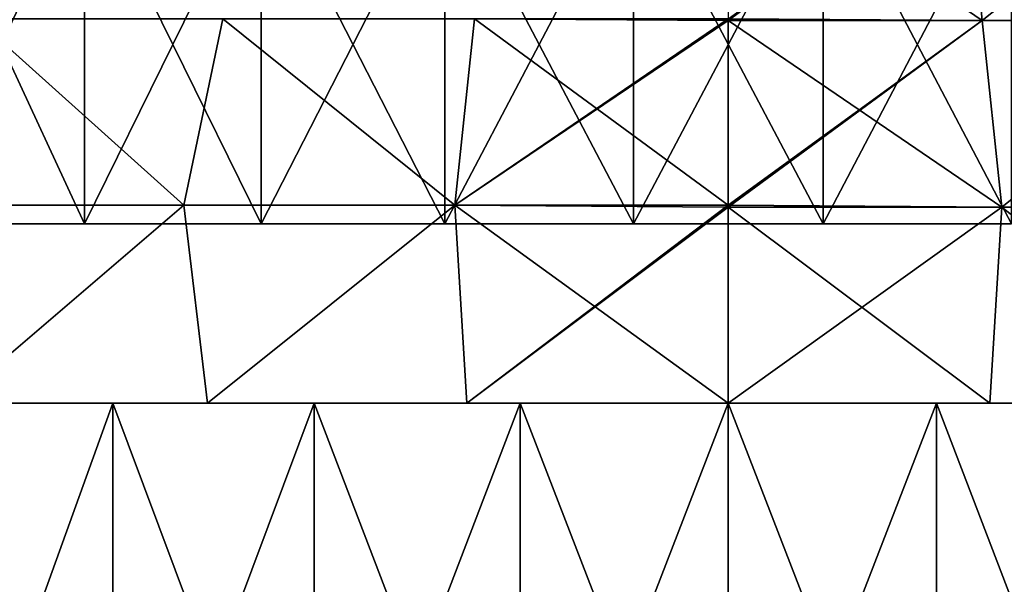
# Model space of a CAD drawing. Header units: millimetres. Extents: x -35 to 35, y -10 to 62.5.
# Tile 57 of 68: x -7.9 to 3.1, y 45.5 to 51.8. Entities that reach past the tile are written whole.
import ezdxf

# ---------------------------------------------------------------- set-up
doc = ezdxf.new("R2010")
doc.units = ezdxf.units.MM
doc.header["$LTSCALE"] = 65.185185
for name, color, linetype in [('51', 7, 'CONTINUOUS'), ('52', 7, 'CONTINUOUS'), ('55', 7, 'CONTINUOUS'), ('58', 7, 'CONTINUOUS'), ('62', 7, 'CONTINUOUS'), ('63', 7, 'CONTINUOUS')]:
    doc.layers.add(name, color=color, linetype=linetype)

msp = doc.modelspace()

# ---------------------------------------------------------------- linework, layer by layer
at = {"layer": '51', "color": 7, "linetype": 'CONTINUOUS'}
for points in [[(-6.859, 47.5, 20.904), (-8.646, 47.5, 31.329), (-9.025, 47.5, 20.064), (-6.859, 47.5, 20.904)], [(-9.025, 47.5, -20.064), (-8.646, 47.5, -31.329), (-6.859, 47.5, -20.904), (-9.025, 47.5, -20.064)], [(-5.803, 47.5, 31.978), (-8.646, 47.5, 31.329), (-6.859, 47.5, 20.904), (-5.803, 47.5, 31.978)], [(-8.646, 47.5, -31.329), (-5.803, 47.5, -31.978), (-6.859, 47.5, -20.904), (-8.646, 47.5, -31.329)], [(-4.615, 47.5, 21.51), (-5.803, 47.5, 31.978), (-6.859, 47.5, 20.904), (-4.615, 47.5, 21.51)], [(-6.859, 47.5, -20.904), (-5.803, 47.5, -31.978), (-4.615, 47.5, -21.51), (-6.859, 47.5, -20.904)], [(-2.913, 47.5, 32.369), (-5.803, 47.5, 31.978), (-4.615, 47.5, 21.51), (-2.913, 47.5, 32.369)], [(-5.803, 47.5, -31.978), (-2.913, 47.5, -32.369), (-4.615, 47.5, -21.51), (-5.803, 47.5, -31.978)], [(-2.321, 47.5, 21.877), (-2.913, 47.5, 32.369), (-4.615, 47.5, 21.51), (-2.321, 47.5, 21.877)], [(-4.615, 47.5, -21.51), (-2.913, 47.5, -32.369), (-2.321, 47.5, -21.877), (-4.615, 47.5, -21.51)], [(0, 47.5, 22), (-2.913, 47.5, 32.369), (-2.321, 47.5, 21.877), (0, 47.5, 22)], [(0, 47.5, 32.5), (-2.913, 47.5, 32.369), (0, 47.5, 22), (0, 47.5, 32.5)], [(-2.913, 47.5, -32.369), (0, 47.5, -32.5), (-2.321, 47.5, -21.877), (-2.913, 47.5, -32.369)], [(-2.321, 47.5, -21.877), (0, 47.5, -32.5), (0, 47.5, -22), (-2.321, 47.5, -21.877)], [(0, 47.5, -22), (2.913, 47.5, -32.369), (2.321, 47.5, -21.877), (0, 47.5, -22)], [(2.321, 47.5, 21.877), (0, 47.5, 32.5), (0, 47.5, 22), (2.321, 47.5, 21.877)], [(2.913, 47.5, 32.369), (0, 47.5, 32.5), (2.321, 47.5, 21.877), (2.913, 47.5, 32.369)], [(0, 47.5, -32.5), (2.913, 47.5, -32.369), (0, 47.5, -22), (0, 47.5, -32.5)], [(2.321, 47.5, -21.877), (2.913, 47.5, -32.369), (4.615, 47.5, -21.51), (2.321, 47.5, -21.877)], [(4.615, 47.5, 21.51), (2.913, 47.5, 32.369), (2.321, 47.5, 21.877), (4.615, 47.5, 21.51)], [(2.913, 47.5, -32.369), (5.803, 47.5, -31.978), (4.615, 47.5, -21.51), (2.913, 47.5, -32.369)], [(5.803, 47.5, 31.978), (2.913, 47.5, 32.369), (4.615, 47.5, 21.51), (5.803, 47.5, 31.978)]]:
    msp.add_3dface(points, dxfattribs=at)
at = {"layer": '52', "color": 7, "linetype": 'CONTINUOUS'}
for points in [[(-9.025, 41.5, 20.064), (-6.859, 41.5, 20.904), (-9.025, 47.5, 20.064), (-9.025, 41.5, 20.064)], [(-6.859, 41.5, 20.904), (-6.859, 47.5, 20.904), (-9.025, 47.5, 20.064), (-6.859, 41.5, 20.904)], [(-9.025, 41.5, -20.064), (-9.025, 47.5, -20.064), (-6.859, 47.5, -20.904), (-9.025, 41.5, -20.064)], [(-6.859, 41.5, -20.904), (-9.025, 41.5, -20.064), (-6.859, 47.5, -20.904), (-6.859, 41.5, -20.904)], [(-6.859, 41.5, 20.904), (-4.615, 41.5, 21.51), (-6.859, 47.5, 20.904), (-6.859, 41.5, 20.904)], [(-4.615, 41.5, 21.51), (-4.615, 47.5, 21.51), (-6.859, 47.5, 20.904), (-4.615, 41.5, 21.51)], [(-6.859, 41.5, -20.904), (-6.859, 47.5, -20.904), (-4.615, 47.5, -21.51), (-6.859, 41.5, -20.904)], [(-4.615, 41.5, -21.51), (-6.859, 41.5, -20.904), (-4.615, 47.5, -21.51), (-4.615, 41.5, -21.51)], [(-2.321, 41.5, 21.877), (-2.321, 47.5, 21.877), (-4.615, 47.5, 21.51), (-2.321, 41.5, 21.877)], [(-4.615, 41.5, 21.51), (-2.321, 41.5, 21.877), (-4.615, 47.5, 21.51), (-4.615, 41.5, 21.51)], [(-4.615, 41.5, -21.51), (-4.615, 47.5, -21.51), (-2.321, 47.5, -21.877), (-4.615, 41.5, -21.51)], [(-2.321, 41.5, -21.877), (-4.615, 41.5, -21.51), (-2.321, 47.5, -21.877), (-2.321, 41.5, -21.877)], [(0, 41.5, -22), (-2.321, 41.5, -21.877), (0, 47.5, -22), (0, 41.5, -22)], [(0, 41.5, 22), (0, 47.5, 22), (-2.321, 47.5, 21.877), (0, 41.5, 22)], [(-2.321, 41.5, 21.877), (0, 41.5, 22), (-2.321, 47.5, 21.877), (-2.321, 41.5, 21.877)], [(-2.321, 41.5, -21.877), (-2.321, 47.5, -21.877), (0, 47.5, -22), (-2.321, 41.5, -21.877)], [(0, 41.5, -22), (0, 47.5, -22), (2.321, 47.5, -21.877), (0, 41.5, -22)], [(2.321, 41.5, -21.877), (0, 41.5, -22), (2.321, 47.5, -21.877), (2.321, 41.5, -21.877)], [(2.321, 41.5, 21.877), (2.321, 47.5, 21.877), (0, 47.5, 22), (2.321, 41.5, 21.877)], [(0, 41.5, 22), (2.321, 41.5, 21.877), (0, 47.5, 22), (0, 41.5, 22)], [(2.321, 41.5, -21.877), (2.321, 47.5, -21.877), (4.615, 47.5, -21.51), (2.321, 41.5, -21.877)], [(4.615, 41.5, -21.51), (2.321, 41.5, -21.877), (4.615, 47.5, -21.51), (4.615, 41.5, -21.51)], [(4.615, 41.5, 21.51), (4.615, 47.5, 21.51), (2.321, 47.5, 21.877), (4.615, 41.5, 21.51)], [(2.321, 41.5, 21.877), (4.615, 41.5, 21.51), (2.321, 47.5, 21.877), (2.321, 41.5, 21.877)]]:
    msp.add_3dface(points, dxfattribs=at)
at = {"layer": '55', "color": 7, "linetype": 'CONTINUOUS'}
for points in [[(2.83, 51.766, 29.38), (0, 53.698, 27.747), (0, 51.786, 29.499), (2.83, 51.766, 29.38)], [(2.83, 51.766, 29.38), (2.641, 53.698, 27.621), (0, 53.698, 27.747), (2.83, 51.766, 29.38)], [(2.641, 53.698, -27.621), (0, 51.766, -29.516), (0, 51.786, -29.499), (2.641, 53.698, -27.621)], [(2.83, 51.766, -29.38), (0, 51.766, -29.516), (2.641, 53.698, -27.621), (2.83, 51.766, -29.38)], [(2.83, 51.766, 29.38), (5.258, 53.698, 27.244), (2.641, 53.698, 27.621), (2.83, 51.766, 29.38)], [(5.258, 53.698, -27.244), (2.83, 51.766, -29.38), (2.641, 53.698, -27.621), (5.258, 53.698, -27.244)], [(5.635, 51.766, -28.973), (2.83, 51.766, -29.38), (5.258, 53.698, -27.244), (5.635, 51.766, -28.973)], [(2.83, 51.766, 29.38), (5.635, 51.766, 28.973), (5.258, 53.698, 27.244), (2.83, 51.766, 29.38)], [(0, 51.766, 29.516), (2.83, 51.766, 29.38), (0, 51.786, 29.499), (0, 51.766, 29.516)], [(0, 49.686, -31.109), (2.83, 51.766, -29.38), (3.049, 49.686, -30.959), (0, 49.686, -31.109)], [(0, 49.707, -31.094), (2.83, 51.766, -29.38), (0, 49.686, -31.109), (0, 49.707, -31.094)], [(0, 51.766, -29.516), (2.83, 51.766, -29.38), (0, 49.707, -31.094), (0, 51.766, -29.516)], [(0, 51.766, 29.516), (3.049, 49.686, 30.959), (2.83, 51.766, 29.38), (0, 51.766, 29.516)], [(0, 49.707, 31.094), (3.049, 49.686, 30.959), (0, 51.766, 29.516), (0, 49.707, 31.094)], [(2.83, 51.766, -29.38), (5.635, 51.766, -28.973), (3.049, 49.686, -30.959), (2.83, 51.766, -29.38)], [(2.83, 51.766, 29.38), (3.049, 49.686, 30.959), (5.635, 51.766, 28.973), (2.83, 51.766, 29.38)], [(3.049, 49.686, -30.959), (5.635, 51.766, -28.973), (6.069, 49.686, -30.511), (3.049, 49.686, -30.959)], [(3.049, 49.686, 30.959), (6.069, 49.686, 30.511), (5.635, 51.766, 28.973), (3.049, 49.686, 30.959)], [(0, 49.686, 31.109), (3.049, 49.686, 30.959), (0, 49.707, 31.094), (0, 49.686, 31.109)], [(0, 47.5, -32.5), (0, 49.686, -31.109), (3.049, 49.686, -30.959), (0, 47.5, -32.5)], [(2.913, 47.5, 32.369), (3.049, 49.686, 30.959), (0, 49.686, 31.109), (2.913, 47.5, 32.369)], [(0, 47.5, 32.5), (2.913, 47.5, 32.369), (0, 49.686, 31.109), (0, 47.5, 32.5)], [(2.913, 47.5, -32.369), (0, 47.5, -32.5), (3.049, 49.686, -30.959), (2.913, 47.5, -32.369)], [(2.913, 47.5, 32.369), (5.803, 47.5, 31.978), (3.049, 49.686, 30.959), (2.913, 47.5, 32.369)], [(5.803, 47.5, -31.978), (2.913, 47.5, -32.369), (3.049, 49.686, -30.959), (5.803, 47.5, -31.978)], [(5.803, 47.5, 31.978), (6.069, 49.686, 30.511), (3.049, 49.686, 30.959), (5.803, 47.5, 31.978)], [(5.803, 47.5, -31.978), (3.049, 49.686, -30.959), (6.069, 49.686, -30.511), (5.803, 47.5, -31.978)]]:
    msp.add_3dface(points, dxfattribs=at)
at = {"layer": '58', "color": 7, "linetype": 'CONTINUOUS'}
for points in [[(-6.066, 49.707, 30.496), (-8.381, 51.786, 28.283), (-9.026, 49.707, 29.755), (-6.066, 49.707, 30.496)], [(-6.066, 49.707, -30.496), (-9.026, 49.707, -29.755), (-8.381, 51.786, -28.283), (-6.066, 49.707, -30.496)], [(-5.631, 51.786, 28.956), (-8.381, 51.786, 28.283), (-6.066, 49.707, 30.496), (-5.631, 51.786, 28.956)], [(-5.631, 51.786, -28.956), (-6.066, 49.707, -30.496), (-8.381, 51.786, -28.283), (-5.631, 51.786, -28.956)], [(-3.048, 49.707, 30.944), (-5.631, 51.786, 28.956), (-6.066, 49.707, 30.496), (-3.048, 49.707, 30.944)], [(-3.048, 49.707, -30.944), (-6.066, 49.707, -30.496), (-5.631, 51.786, -28.956), (-3.048, 49.707, -30.944)], [(-2.828, 51.786, 29.363), (-5.631, 51.786, 28.956), (-3.048, 49.707, 30.944), (-2.828, 51.786, 29.363)], [(-2.828, 51.786, -29.363), (-3.048, 49.707, -30.944), (-5.631, 51.786, -28.956), (-2.828, 51.786, -29.363)], [(0, 51.786, -29.499), (-3.048, 49.707, -30.944), (-2.828, 51.786, -29.363), (0, 51.786, -29.499)], [(0, 49.707, 31.094), (-2.828, 51.786, 29.363), (-3.048, 49.707, 30.944), (0, 49.707, 31.094)], [(0, 51.786, -29.499), (0, 51.766, -29.516), (-3.048, 49.707, -30.944), (0, 51.786, -29.499)], [(0, 51.766, -29.516), (0, 49.707, -31.094), (-3.048, 49.707, -30.944), (0, 51.766, -29.516)], [(0, 51.766, 29.516), (0, 51.786, 29.499), (-2.828, 51.786, 29.363), (0, 51.766, 29.516)], [(0, 49.707, 31.094), (0, 51.766, 29.516), (-2.828, 51.786, 29.363), (0, 49.707, 31.094)], [(-8.646, 47.5, 31.329), (-6.066, 49.707, 30.496), (-9.026, 49.707, 29.755), (-8.646, 47.5, 31.329)], [(-8.646, 47.5, -31.329), (-9.026, 49.707, -29.755), (-6.066, 49.707, -30.496), (-8.646, 47.5, -31.329)], [(-8.646, 47.5, 31.329), (-5.803, 47.5, 31.978), (-6.066, 49.707, 30.496), (-8.646, 47.5, 31.329)], [(-5.803, 47.5, -31.978), (-8.646, 47.5, -31.329), (-6.066, 49.707, -30.496), (-5.803, 47.5, -31.978)], [(-5.803, 47.5, 31.978), (-3.048, 49.707, 30.944), (-6.066, 49.707, 30.496), (-5.803, 47.5, 31.978)], [(-5.803, 47.5, -31.978), (-6.066, 49.707, -30.496), (-3.048, 49.707, -30.944), (-5.803, 47.5, -31.978)], [(-5.803, 47.5, 31.978), (-2.913, 47.5, 32.369), (-3.048, 49.707, 30.944), (-5.803, 47.5, 31.978)], [(-2.913, 47.5, -32.369), (-5.803, 47.5, -31.978), (-3.048, 49.707, -30.944), (-2.913, 47.5, -32.369)], [(0, 47.5, 32.5), (0, 49.686, 31.109), (-3.048, 49.707, 30.944), (0, 47.5, 32.5)], [(0, 49.686, 31.109), (0, 49.707, 31.094), (-3.048, 49.707, 30.944), (0, 49.686, 31.109)], [(-2.913, 47.5, 32.369), (0, 47.5, 32.5), (-3.048, 49.707, 30.944), (-2.913, 47.5, 32.369)], [(0, 49.707, -31.094), (-2.913, 47.5, -32.369), (-3.048, 49.707, -30.944), (0, 49.707, -31.094)], [(-2.913, 47.5, -32.369), (0, 49.707, -31.094), (0, 49.686, -31.109), (-2.913, 47.5, -32.369)], [(0, 47.5, -32.5), (-2.913, 47.5, -32.369), (0, 49.686, -31.109), (0, 47.5, -32.5)]]:
    msp.add_3dface(points, dxfattribs=at)
at = {"layer": '62', "color": 7, "linetype": 'CONTINUOUS'}
for points in [[(-7.174, 49.5, 15.246), (-9.029, 53.5, 14.227), (-9.029, 49.5, 14.227), (-7.174, 49.5, 15.246)], [(-7.174, 53.5, 15.246), (-9.029, 53.5, 14.227), (-7.174, 49.5, 15.246), (-7.174, 53.5, 15.246)], [(-5.207, 49.5, 16.025), (-7.174, 53.5, 15.246), (-7.174, 49.5, 15.246), (-5.207, 49.5, 16.025)], [(-5.207, 53.5, 16.025), (-7.174, 53.5, 15.246), (-5.207, 49.5, 16.025), (-5.207, 53.5, 16.025)], [(-3.157, 49.5, 16.552), (-5.207, 53.5, 16.025), (-5.207, 49.5, 16.025), (-3.157, 49.5, 16.552)], [(-3.157, 53.5, 16.552), (-5.207, 53.5, 16.025), (-3.157, 49.5, 16.552), (-3.157, 53.5, 16.552)], [(-1.058, 49.5, 16.817), (-3.157, 53.5, 16.552), (-3.157, 49.5, 16.552), (-1.058, 49.5, 16.817)], [(-1.058, 53.5, 16.817), (-3.157, 53.5, 16.552), (-1.058, 49.5, 16.817), (-1.058, 53.5, 16.817)], [(1.058, 49.5, 16.817), (-1.058, 53.5, 16.817), (-1.058, 49.5, 16.817), (1.058, 49.5, 16.817)], [(1.058, 53.5, 16.817), (-1.058, 53.5, 16.817), (1.058, 49.5, 16.817), (1.058, 53.5, 16.817)], [(3.157, 53.5, 16.552), (1.058, 53.5, 16.817), (3.157, 49.5, 16.552), (3.157, 53.5, 16.552)], [(3.157, 49.5, 16.552), (1.058, 53.5, 16.817), (1.058, 49.5, 16.817), (3.157, 49.5, 16.552)]]:
    msp.add_3dface(points, dxfattribs=at)
at = {"layer": '63', "color": 7, "linetype": 'CONTINUOUS'}
for points in [[(-9.029, 49.5, -14.227), (-7.174, 53.5, -15.246), (-7.174, 49.5, -15.246), (-9.029, 49.5, -14.227)], [(-9.029, 53.5, -14.227), (-7.174, 53.5, -15.246), (-9.029, 49.5, -14.227), (-9.029, 53.5, -14.227)], [(-7.174, 49.5, -15.246), (-5.207, 53.5, -16.025), (-5.207, 49.5, -16.025), (-7.174, 49.5, -15.246)], [(-7.174, 53.5, -15.246), (-5.207, 53.5, -16.025), (-7.174, 49.5, -15.246), (-7.174, 53.5, -15.246)], [(-5.207, 53.5, -16.025), (-3.157, 53.5, -16.552), (-5.207, 49.5, -16.025), (-5.207, 53.5, -16.025)], [(-5.207, 49.5, -16.025), (-3.157, 53.5, -16.552), (-3.157, 49.5, -16.552), (-5.207, 49.5, -16.025)], [(-3.157, 53.5, -16.552), (-1.058, 53.5, -16.817), (-3.157, 49.5, -16.552), (-3.157, 53.5, -16.552)], [(-3.157, 49.5, -16.552), (-1.058, 53.5, -16.817), (-1.058, 49.5, -16.817), (-3.157, 49.5, -16.552)], [(-1.058, 53.5, -16.817), (1.058, 53.5, -16.817), (-1.058, 49.5, -16.817), (-1.058, 53.5, -16.817)], [(-1.058, 49.5, -16.817), (1.058, 53.5, -16.817), (1.058, 49.5, -16.817), (-1.058, 49.5, -16.817)], [(1.058, 49.5, -16.817), (3.157, 53.5, -16.552), (3.157, 49.5, -16.552), (1.058, 49.5, -16.817)], [(1.058, 53.5, -16.817), (3.157, 53.5, -16.552), (1.058, 49.5, -16.817), (1.058, 53.5, -16.817)]]:
    msp.add_3dface(points, dxfattribs=at)

doc.saveas('drawing.dxf')
